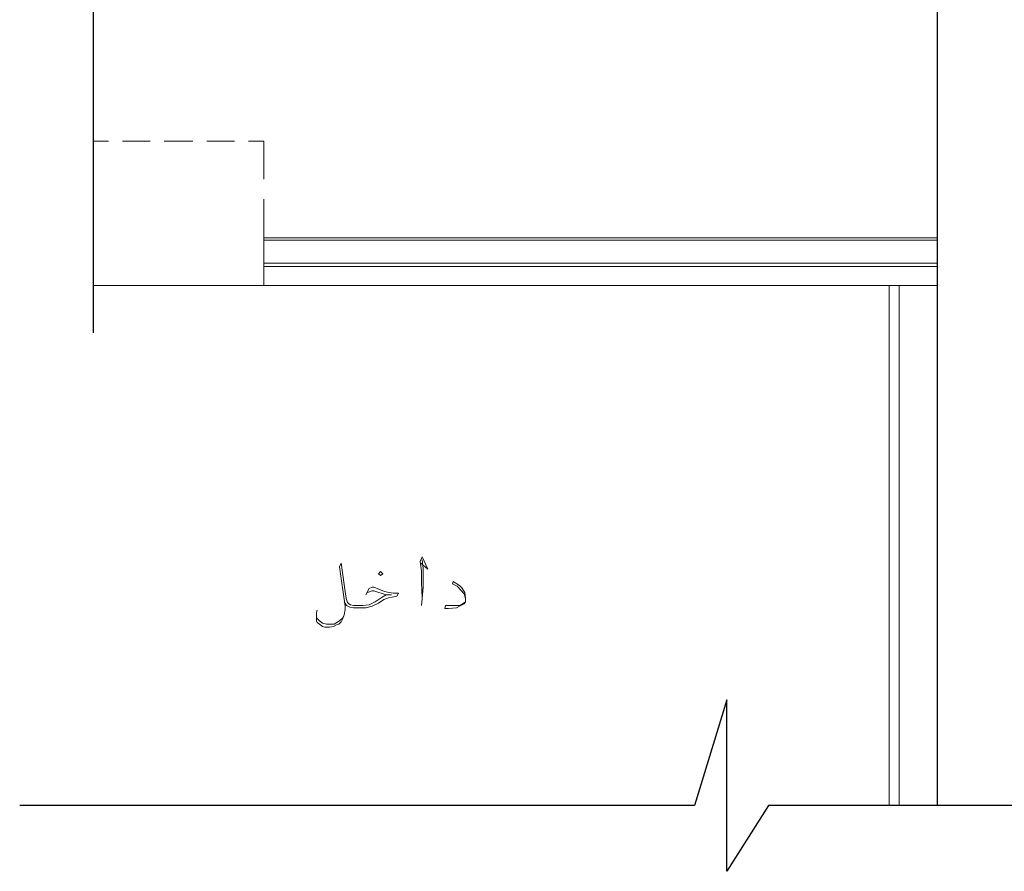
# Model space of a CAD drawing. Header units: metres. Extents: x -18 to 342, y 4 to 63.
# Tile 69 of 173: x 100 to 112, y 30 to 40. Entities that reach past the tile are written whole.
import ezdxf

# ---------------------------------------------------------------- set-up
doc = ezdxf.new("R2010")
doc.units = ezdxf.units.M
doc.header["$MEASUREMENT"] = 0
for name, color, linetype in [('PDF4_kaff', 7, 'Continuous'), ('PDF4_khatchin', 7, 'Continuous'), ('PDF4_Layer1', 7, 'Continuous'), ('PDF4_textt', 7, 'Continuous'), ('PDF4_wall', 7, 'Continuous')]:
    doc.layers.add(name, color=color, linetype=linetype)

msp = doc.modelspace()

# ---------------------------------------------------------------- linework, layer by layer
at = {"layer": 'PDF4_kaff', "lineweight": 20}
for points in [[(110.386, 36.875), (110.386, 30.393)], [(110.511, 36.875), (110.511, 30.393)]]:
    msp.add_lwpolyline(points, dxfattribs=at)
at = {"layer": 'PDF4_khatchin', "lineweight": 18}
for points in [[(100.466, 38.676), (100.658, 38.676)], [(100.832, 38.676), (101.178, 38.676)], [(101.352, 38.676), (101.708, 38.676)], [(101.881, 38.676), (102.228, 38.676)], [(102.594, 38.204), (102.594, 38.676), (102.401, 38.676)], [(102.594, 37.472), (102.594, 37.953)]]:
    msp.add_lwpolyline(points, dxfattribs=at)
at = {"layer": 'PDF4_Layer1', "lineweight": 18}
for points in [[(110.983, 37.472), (102.594, 37.472), (102.594, 36.875), (110.983, 36.875)], [(102.594, 37.443), (110.983, 37.443)], [(102.594, 37.154), (110.983, 37.154)], [(102.594, 37.115), (110.983, 37.115)], [(100.466, 36.875), (102.594, 36.875)]]:
    msp.add_lwpolyline(points, dxfattribs=at)
at = {"layer": 'PDF4_textt', "lineweight": 20}
for points in [[(103.259, 32.83), (103.249, 32.801), (103.249, 32.743), (103.249, 32.733), (103.249, 32.695), (103.259, 32.675), (103.288, 32.656), (103.326, 32.627), (103.355, 32.618), (103.413, 32.618), (103.461, 32.627), (103.499, 32.647), (103.528, 32.656), (103.557, 32.685), (103.576, 32.724), (103.596, 32.772), (103.605, 32.839), (103.605, 32.878), (103.538, 33.369), (103.557, 33.417), (103.615, 33.003), (103.625, 32.964), (103.634, 32.926), (103.654, 32.907), (103.673, 32.897), (103.711, 32.887), (103.759, 32.887), (103.827, 32.887), (103.904, 32.897), (103.981, 32.935), (104.068, 32.993), (104.116, 33.022), (104.183, 33.022), (104.116, 33.022), (103.962, 33.07), (103.942, 33.07), (103.885, 33.051)], [(104.549, 33.417), (104.636, 33.34), (104.568, 33.494), (104.54, 33.436), (104.559, 33.321), (104.559, 33.176), (104.568, 32.974), (104.559, 32.887)], [(104.568, 32.974), (104.578, 33.118), (104.578, 33.35), (104.568, 33.456)], [(105.108, 32.974), (105.089, 33.032), (105.05, 33.08), (105.002, 33.128), (104.944, 33.157), (104.954, 33.186), (105.031, 33.138), (105.06, 33.109), (105.098, 33.051), (105.108, 32.974), (105.108, 32.964), (105.108, 32.935), (105.089, 32.907), (105.031, 32.878), (104.992, 32.858), (104.896, 32.849), (104.848, 32.849), (104.857, 32.887), (104.954, 32.887), (105.031, 32.887), (105.069, 32.907), (105.108, 32.935)], [(103.865, 33.022), (103.904, 33.099), (103.942, 33.118), (103.962, 33.118), (104.097, 33.061), (104.154, 33.051), (104.203, 33.041), (104.27, 33.041), (104.251, 33.003), (104.193, 32.993), (104.145, 32.984), (104.087, 32.964), (104.02, 32.916), (103.942, 32.878), (103.865, 32.858), (103.759, 32.858), (103.711, 32.858), (103.663, 32.868), (103.625, 32.887), (103.596, 32.935)], [(103.596, 32.772), (103.576, 32.733), (103.538, 32.695), (103.471, 32.656), (103.413, 32.656), (103.374, 32.656), (103.326, 32.666), (103.288, 32.695), (103.259, 32.724), (103.249, 32.743), (103.249, 32.772)]]:
    msp.add_lwpolyline(points, dxfattribs=at)
msp.add_lwpolyline([(104.048, 33.263), (104.077, 33.282), (104.048, 33.311), (104.02, 33.282)], close=True, dxfattribs=at)
at = {"layer": 'PDF4_wall', "lineweight": 25}
for points in [[(100.466, 61.126), (100.466, 55.222), (101.91, 54.586), (99.705, 54.586), (100.466, 54.326), (100.466, 36.287)], [(110.983, 43.674), (110.983, 30.393)], [(116.54, 30.393), (108.883, 30.393), (108.363, 29.574), (108.363, 31.712), (107.959, 30.393), (99.551, 30.393)]]:
    msp.add_lwpolyline(points, dxfattribs=at)

doc.saveas('drawing.dxf')
